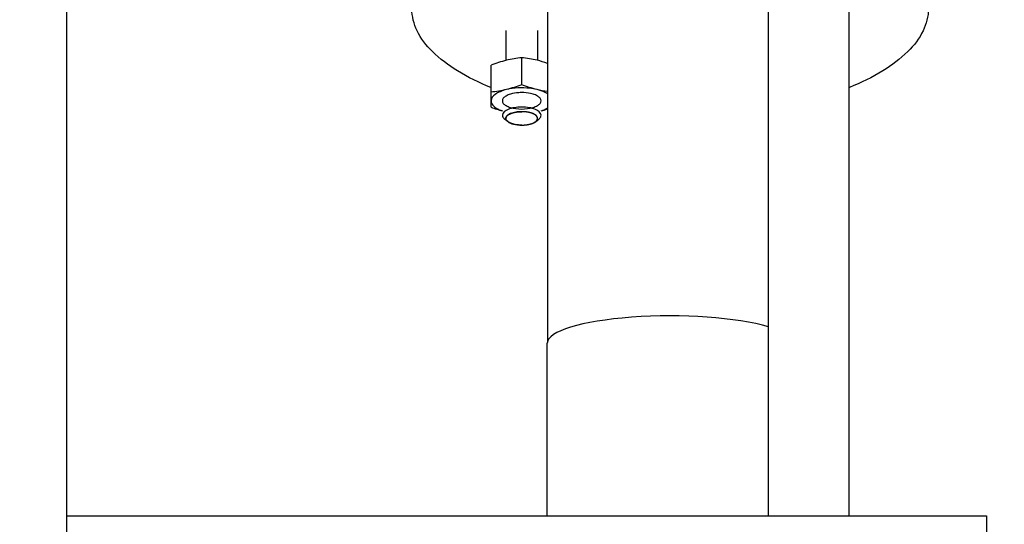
# Model space of a CAD drawing. Header units: millimetres. Extents: x 0 to 1189, y 0 to 841.
# Tile 110 of 173: x 709.38 to 721.58, y 303.15 to 309.4. Entities that reach past the tile are written whole.
import ezdxf
from ezdxf.enums import TextEntityAlignment as Align

# ---------------------------------------------------------------- set-up
doc = ezdxf.new("R2010")
doc.units = ezdxf.units.MM
doc.header["$LTSCALE"] = 65.395
doc.layers.get('0').update_dxf_attribs({"linetype": 'CONTINUOUS'})
for name, color, linetype in [('6M32E_GENSET_GENERATOR_ABL1499', 7, 'CONTINUOUS'), ('6M32E_GENSET_GENERATOR_T1_PBL1500', 7, 'CONTINUOUS'), ('6M32E_GENSET_VERROHRUNG_ABL1501', 7, 'CONTINUOUS'), ('D931_1-M12X50_PBL1597', 7, 'CONTINUOUS'), ('D934-M12_PBL1594', 7, 'CONTINUOUS'), ('oben_15_VBL1498', 7, 'CONTINUOUS')]:
    doc.layers.add(name, color=color, linetype=linetype)
doc.styles.get("Standard").update_dxf_attribs({"font": 'txt', "width": 0.6})
doc.dimstyles.new('DIMSTYLE_4', dxfattribs={"dimtxt": 3.5, "dimasz": 3.5, "dimexe": 1.8, "dimexo": 0, "dimgap": 0.875, "dimtad": 1, "dimdec": 0, "dimlfac": 25, "dimdsep": 46, "dimtxsty": 'Standard', "dimblk": '_FILLED', "dimblk1": '_FILLED', "dimblk2": '_FILLED', "dimcen": 0.09, "dimadec": 0, "dimazin": 0, "dimtp": 2, "dimtm": 2, "dimtfac": 1, "dimtdec": 0, "dimtofl": 0, "dimtmove": 0, "dimatfit": 3, "dimldrblk": '_FILLED', "dimfxl": 1, "dimtolj": 1, "dimarcsym": 0})

# ---------------------------------------------------------------- blocks, each defined once
blk = doc.blocks.new('_FILLED')
at = {"color": 0, "linetype": 'ByBlock'}
blk.add_solid([(0, 0), (-1, 0.1671), (-1, -0.1671)], dxfattribs=at)
blk = doc.blocks.new('*D15')
at = {"color": 2, "linetype": 'Continuous'}
for p, q in [((597.68, 297.045), (597.68, 360.693)), ((978.59, 297.297), (978.59, 360.693)), ((597.68, 358.893), (788.135, 358.893)), ((978.59, 358.893), (788.135, 358.893))]:
    blk.add_line(p, q, dxfattribs=at)
at = {"color": 2, "linetype": 'Continuous', "xscale": 3.5, "yscale": 3.5, "zscale": 3.5, "rotation": 180}
blk.add_blockref('_FILLED', (597.68, 358.893), dxfattribs=at)
at = {"color": 2, "linetype": 'Continuous', "xscale": 3.5, "yscale": 3.5, "zscale": 3.5}
blk.add_blockref('_FILLED', (978.59, 358.893), dxfattribs=at)
at = {"color": 2, "linetype": 'Continuous', "width": 0.654762}
blk.add_text('9523', height=3.5, dxfattribs=at).set_placement((788.135, 359.768), align=Align.CENTER)
blk = doc.blocks.new('*D20')
at = {"color": 2, "linetype": 'Continuous'}
for p, q in [((677.78, 344.185), (999.278, 344.185)), ((997.478, 344.185), (997.478, 292.245)), ((997.478, 240.306), (997.478, 292.245)), ((677.78, 240.306), (999.278, 240.306))]:
    blk.add_line(p, q, dxfattribs=at)
at = {"color": 2, "linetype": 'Continuous', "xscale": 3.5, "yscale": 3.5, "zscale": 3.5}
for p, rotation in [((997.478, 344.185), 90), ((997.478, 240.306), 270)]:
    blk.add_blockref('_FILLED', p, dxfattribs=dict(at, rotation=rotation))
at = {"color": 2, "linetype": 'Continuous', "width": 0.672619}
blk.add_text('2597', height=3.5, rotation=90, dxfattribs=at).set_placement((996.603, 292.245), align=Align.CENTER)
blk = doc.blocks.new('6M32E_GENSET_GENERATOR_T1_PBL1500', base_point=(787.535, 296.945))
at = {"layer": '6M32E_GENSET_GENERATOR_T1_PBL1500', "color": 7, "linetype": 'Continuous'}
for p, q in [((718.66, 303.254), (718.66, 319.941)), ((719.66, 303.254), (719.66, 319.941)), ((709.96, 319.045), (709.96, 265.445)), ((715.92, 309.532), (715.92, 305.41)), ((715.918, 303.254), (715.918, 305.393)), ((709.96, 303.254), (721.36, 303.254)), ((721.36, 303.254), (721.36, 302.535))]:
    blk.add_line(p, q, dxfattribs=at)
blk.add_ellipse((717.44, 305.393), major_axis=(1.522, 0), ratio=0.221695, start_param=0.639974, end_param=3.140925, dxfattribs=at)
for points, knots in [([(715.219, 308.558), (715.076, 308.616), (714.818, 308.741), (714.5, 308.975), (714.292, 309.238), (714.24, 309.439), (714.24, 309.532)], [0, 0, 0, 0, 0.319273, 0.587674, 0.80902, 1, 1, 1, 1]), ([(720.64, 309.532), (720.64, 309.439), (720.587, 309.238), (720.379, 308.975), (720.062, 308.741), (719.805, 308.617), (719.662, 308.559)], [0, 0, 0, 0, 0.191032, 0.412394, 0.680773, 1, 1, 1, 1])]:
    blk.add_open_spline(points, degree=3, knots=knots, dxfattribs=at)
blk = doc.blocks.new('6M32E_GENSET_GENERATOR_ABL1499', base_point=(787.535, 296.945))
at = {"layer": '6M32E_GENSET_GENERATOR_T1_PBL1500'}
blk.add_blockref('6M32E_GENSET_GENERATOR_T1_PBL1500', (787.535, 296.945), dxfattribs=at)
blk = doc.blocks.new('D934-M12_PBL1594', base_point=(715.57, 308.598))
at = {"layer": 'D934-M12_PBL1594', "color": 7, "linetype": 'Continuous'}
for p, q in [((715.601, 308.593), (715.601, 308.927)), ((715.221, 308.315), (715.221, 308.834))]:
    blk.add_line(p, q, dxfattribs=at)
blk.add_arc((715.424, 309.721), 1.512, 286.0253, 289.1457, dxfattribs=at)
for points in [[(715.601, 308.927), (715.537, 308.921), (715.474, 308.91), (715.411, 308.895)], [(715.791, 308.895), (715.729, 308.91), (715.665, 308.921), (715.601, 308.927)], [(715.411, 308.895), (715.347, 308.879), (715.283, 308.858), (715.221, 308.834)], [(715.92, 308.857), (715.877, 308.872), (715.835, 308.885), (715.791, 308.895)], [(715.601, 308.593), (715.539, 308.57), (715.476, 308.548), (715.411, 308.533)], [(715.791, 308.533), (715.727, 308.548), (715.663, 308.57), (715.601, 308.593)], [(715.411, 308.533), (715.349, 308.518), (715.285, 308.507), (715.221, 308.501)], [(715.92, 308.508), (715.876, 308.514), (715.834, 308.522), (715.791, 308.533)], [(715.221, 308.315), (715.267, 308.298), (715.314, 308.281), (715.361, 308.268)]]:
    blk.add_open_spline(points, degree=3, dxfattribs=at)
for points, knots in [([(715.411, 308.533), (715.384, 308.526), (715.336, 308.51), (715.264, 308.474), (715.221, 308.425), (715.221, 308.394)], [0, 0, 0, 0, 0.334649, 0.613992, 1, 1, 1, 1]), ([(715.46, 308.476), (715.441, 308.47), (715.41, 308.457), (715.373, 308.43), (715.356, 308.393), (715.373, 308.357), (715.41, 308.33), (715.486, 308.3), (715.554, 308.292), (715.601, 308.292)], [0, 0, 0, 0, 0.13932, 0.246337, 0.327278, 0.408364, 0.51567, 0.655263, 1, 1, 1, 1]), ([(715.791, 308.533), (715.761, 308.54), (715.635, 308.561), (715.505, 308.555), (715.411, 308.533)], [0, 0, 0, 0, 0.243854, 1, 1, 1, 1]), ([(715.601, 308.495), (715.589, 308.495), (715.541, 308.493), (715.493, 308.486), (715.46, 308.476)], [0, 0, 0, 0, 0.263414, 1, 1, 1, 1]), ([(715.743, 308.476), (715.732, 308.479), (715.686, 308.491), (715.638, 308.495), (715.601, 308.495)], [0, 0, 0, 0, 0.232315, 1, 1, 1, 1]), ([(715.601, 308.292), (715.649, 308.292), (715.716, 308.3), (715.792, 308.33), (715.83, 308.357), (715.846, 308.393), (715.83, 308.43), (715.793, 308.457), (715.761, 308.47), (715.743, 308.476)], [0, 0, 0, 0, 0.344713, 0.484315, 0.591626, 0.672717, 0.753659, 0.860677, 1, 1, 1, 1]), ([(715.92, 308.481), (715.911, 308.486), (715.871, 308.509), (715.826, 308.524), (715.791, 308.533)], [0, 0, 0, 0, 0.220153, 1, 1, 1, 1]), ([(715.221, 308.394), (715.221, 308.381), (715.242, 308.317), (715.311, 308.286), (715.361, 308.269)], [0, 0, 0, 0, 0.188031, 1, 1, 1, 1]), ([(715.841, 308.269), (715.849, 308.272), (715.876, 308.282), (715.902, 308.295), (715.92, 308.306)], [0, 0, 0, 0, 0.271767, 1, 1, 1, 1])]:
    blk.add_open_spline(points, degree=3, knots=knots, dxfattribs=at)
blk = doc.blocks.new('D931_1-M12X50_PBL1597', base_point=(715.601, 308.678))
at = {"layer": 'D931_1-M12X50_PBL1597', "color": 2, "linetype": 'Continuous'}
for p, q in [((715.404, 309.264), (715.404, 308.893)), ((715.798, 309.264), (715.798, 308.893)), ((715.43, 308.134), (715.427, 308.137)), ((715.772, 308.134), (715.775, 308.137))]:
    blk.add_line(p, q, dxfattribs=at)
at = {"layer": 'D931_1-M12X50_PBL1597', "color": 7, "linetype": 'Continuous'}
for p, q in [((715.427, 308.137), (715.389, 308.168)), ((715.775, 308.137), (715.813, 308.168))]:
    blk.add_line(p, q, dxfattribs=at)
for points, knots in [([(715.601, 308.316), (715.57, 308.316), (715.511, 308.311), (715.428, 308.291), (715.361, 308.248), (715.361, 308.215)], [0, 0, 0, 0, 0.337, 0.632816, 1, 1, 1, 1]), ([(715.361, 308.215), (715.361, 308.211), (715.364, 308.192), (715.378, 308.177), (715.389, 308.168)], [0, 0, 0, 0, 0.221468, 1, 1, 1, 1]), ([(715.601, 308.259), (715.576, 308.259), (715.528, 308.255), (715.459, 308.239), (715.404, 308.204), (715.404, 308.176)], [0, 0, 0, 0, 0.337, 0.632816, 1, 1, 1, 1]), ([(715.841, 308.215), (715.841, 308.248), (715.775, 308.291), (715.691, 308.311), (715.632, 308.316), (715.601, 308.316)], [0, 0, 0, 0, 0.367184, 0.663, 1, 1, 1, 1]), ([(715.798, 308.176), (715.798, 308.204), (715.744, 308.239), (715.675, 308.255), (715.626, 308.259), (715.601, 308.259)], [0, 0, 0, 0, 0.367184, 0.663, 1, 1, 1, 1]), ([(715.813, 308.168), (715.818, 308.171), (715.831, 308.183), (715.841, 308.202), (715.841, 308.215)], [0, 0, 0, 0, 0.294113, 1, 1, 1, 1]), ([(715.404, 308.176), (715.404, 308.173), (715.406, 308.157), (715.418, 308.145), (715.427, 308.137)], [0, 0, 0, 0, 0.221468, 1, 1, 1, 1]), ([(715.427, 308.137), (715.447, 308.121), (715.507, 308.099), (715.567, 308.093), (715.601, 308.093)], [0, 0, 0, 0, 0.436721, 1, 1, 1, 1]), ([(715.601, 308.093), (715.635, 308.093), (715.696, 308.099), (715.755, 308.121), (715.775, 308.137)], [0, 0, 0, 0, 0.563279, 1, 1, 1, 1]), ([(715.775, 308.137), (715.779, 308.14), (715.79, 308.15), (715.798, 308.165), (715.798, 308.176)], [0, 0, 0, 0, 0.294113, 1, 1, 1, 1])]:
    blk.add_open_spline(points, degree=3, knots=knots, dxfattribs=at)
at = {"layer": 'D931_1-M12X50_PBL1597', "color": 2, "linetype": 'Continuous'}
for points, knots in [([(715.404, 308.181), (715.405, 308.183), (715.406, 308.185), (715.408, 308.189), (715.409, 308.192), (715.41, 308.195), (715.411, 308.196), (715.411, 308.198), (715.411, 308.199), (715.413, 308.2), (715.415, 308.202), (715.417, 308.205), (715.42, 308.208), (715.423, 308.211), (715.425, 308.213), (715.426, 308.214), (715.427, 308.215), (715.427, 308.215), (715.428, 308.216), (715.43, 308.217), (715.433, 308.219), (715.437, 308.221), (715.443, 308.225), (715.447, 308.227), (715.45, 308.229), (715.452, 308.23), (715.454, 308.231), (715.457, 308.232), (715.461, 308.234), (715.467, 308.236), (715.472, 308.239), (715.477, 308.24), (715.48, 308.241), (715.482, 308.242), (715.484, 308.243), (715.489, 308.244), (715.496, 308.246), (715.504, 308.248), (715.512, 308.25), (715.518, 308.252), (715.524, 308.252), (715.53, 308.253), (715.537, 308.254), (715.546, 308.256), (715.554, 308.257), (715.559, 308.258), (715.566, 308.258), (715.573, 308.258), (715.586, 308.259), (715.595, 308.259), (715.601, 308.259)], [0, 0, 0, 0, 0.03125, 0.0625, 0.09375, 0.109375, 0.125, 0.132812, 0.140625, 0.15625, 0.171875, 0.1875, 0.21875, 0.25, 0.265625, 0.273438, 0.28125, 0.285156, 0.289062, 0.296875, 0.3125, 0.34375, 0.375, 0.40625, 0.421875, 0.429688, 0.4375, 0.453125, 0.46875, 0.5, 0.53125, 0.546875, 0.5625, 0.570312, 0.578125, 0.59375, 0.625, 0.65625, 0.6875, 0.71875, 0.734375, 0.75, 0.78125, 0.8125, 0.84375, 0.859375, 0.875, 0.90625, 0.9375, 1, 1, 1, 1]), ([(715.798, 308.181), (715.797, 308.183), (715.796, 308.185), (715.795, 308.189), (715.793, 308.192), (715.792, 308.195), (715.792, 308.196), (715.791, 308.198), (715.791, 308.199), (715.789, 308.2), (715.788, 308.202), (715.785, 308.205), (715.782, 308.208), (715.779, 308.211), (715.777, 308.213), (715.776, 308.214), (715.775, 308.215), (715.775, 308.215), (715.774, 308.216), (715.773, 308.217), (715.769, 308.219), (715.765, 308.221), (715.76, 308.225), (715.755, 308.227), (715.752, 308.229), (715.751, 308.23), (715.748, 308.231), (715.746, 308.232), (715.741, 308.234), (715.736, 308.236), (715.73, 308.239), (715.726, 308.24), (715.723, 308.241), (715.721, 308.242), (715.718, 308.243), (715.713, 308.244), (715.707, 308.246), (715.699, 308.248), (715.691, 308.25), (715.684, 308.252), (715.678, 308.252), (715.672, 308.253), (715.665, 308.254), (715.656, 308.256), (715.649, 308.257), (715.643, 308.258), (715.637, 308.258), (715.629, 308.258), (715.617, 308.259), (715.607, 308.259), (715.601, 308.259)], [0, 0, 0, 0, 0.03125, 0.0625, 0.09375, 0.109375, 0.125, 0.132812, 0.140625, 0.15625, 0.171875, 0.1875, 0.21875, 0.25, 0.265625, 0.273438, 0.28125, 0.285156, 0.289062, 0.296875, 0.3125, 0.34375, 0.375, 0.40625, 0.421875, 0.429688, 0.4375, 0.453125, 0.46875, 0.5, 0.53125, 0.546875, 0.5625, 0.570312, 0.578125, 0.59375, 0.625, 0.65625, 0.6875, 0.71875, 0.734375, 0.75, 0.78125, 0.8125, 0.84375, 0.859375, 0.875, 0.90625, 0.9375, 1, 1, 1, 1]), ([(715.427, 308.137), (715.425, 308.139), (715.423, 308.141), (715.42, 308.144), (715.418, 308.145), (715.416, 308.148), (715.414, 308.15), (715.413, 308.152), (715.412, 308.153), (715.411, 308.155), (715.409, 308.157), (715.408, 308.158), (715.408, 308.16), (715.407, 308.162), (715.407, 308.164), (715.406, 308.165), (715.405, 308.167), (715.405, 308.17), (715.404, 308.172), (715.404, 308.174), (715.404, 308.176), (715.404, 308.178), (715.404, 308.18), (715.404, 308.181)], [0, 0, 0, 0, 0.125, 0.15625, 0.1875, 0.25, 0.3125, 0.34375, 0.375, 0.4375, 0.46875, 0.5, 0.53125, 0.5625, 0.625, 0.65625, 0.6875, 0.75, 0.8125, 0.84375, 0.875, 0.9375, 1, 1, 1, 1]), ([(715.485, 308.109), (715.483, 308.11), (715.479, 308.111), (715.473, 308.113), (715.469, 308.114), (715.466, 308.116), (715.462, 308.117), (715.458, 308.119), (715.455, 308.12), (715.451, 308.122), (715.448, 308.124), (715.445, 308.125), (715.442, 308.127), (715.439, 308.129), (715.435, 308.131), (715.432, 308.133), (715.43, 308.134)], [0, 0, 0, 0, 0.125, 0.1875, 0.25, 0.3125, 0.375, 0.4375, 0.5, 0.5625, 0.625, 0.6875, 0.75, 0.8125, 0.875, 1, 1, 1, 1]), ([(715.56, 308.095), (715.547, 308.096), (715.527, 308.098), (715.506, 308.103), (715.494, 308.106), (715.488, 308.108), (715.485, 308.109)], [0, 0, 0, 0, 0.5, 0.75, 0.875, 1, 1, 1, 1]), ([(715.601, 308.093), (715.605, 308.093), (715.614, 308.093), (715.625, 308.094), (715.632, 308.094), (715.636, 308.094), (715.643, 308.095), (715.65, 308.096), (715.658, 308.097), (715.663, 308.097), (715.668, 308.098), (715.671, 308.098), (715.678, 308.1), (715.686, 308.101), (715.693, 308.103), (715.697, 308.103), (715.7, 308.104), (715.702, 308.105), (715.706, 308.106), (715.712, 308.108), (715.718, 308.109), (715.723, 308.111), (715.726, 308.112), (715.727, 308.112), (715.729, 308.113), (715.732, 308.114), (715.735, 308.115), (715.74, 308.117), (715.745, 308.119), (715.748, 308.121), (715.751, 308.122), (715.752, 308.123), (715.754, 308.123), (715.755, 308.124), (715.759, 308.127), (715.764, 308.13), (715.769, 308.133), (715.772, 308.134)], [0, 0, 0, 0, 0.0625, 0.125, 0.15625, 0.171875, 0.1875, 0.25, 0.28125, 0.3125, 0.328125, 0.34375, 0.375, 0.4375, 0.46875, 0.484375, 0.5, 0.515625, 0.53125, 0.5625, 0.625, 0.640625, 0.65625, 0.664062, 0.671875, 0.6875, 0.71875, 0.75, 0.78125, 0.8125, 0.828125, 0.835938, 0.84375, 0.859375, 0.875, 0.9375, 1, 1, 1, 1]), ([(715.775, 308.137), (715.777, 308.139), (715.78, 308.141), (715.783, 308.144), (715.784, 308.145), (715.786, 308.148), (715.788, 308.15), (715.79, 308.152), (715.791, 308.153), (715.792, 308.155), (715.793, 308.157), (715.794, 308.158), (715.794, 308.16), (715.795, 308.162), (715.796, 308.164), (715.797, 308.165), (715.797, 308.167), (715.797, 308.17), (715.798, 308.172), (715.798, 308.174), (715.798, 308.176), (715.798, 308.178), (715.798, 308.18), (715.798, 308.181)], [0, 0, 0, 0, 0.125, 0.15625, 0.1875, 0.25, 0.3125, 0.34375, 0.375, 0.4375, 0.46875, 0.5, 0.53125, 0.5625, 0.625, 0.65625, 0.6875, 0.75, 0.8125, 0.84375, 0.875, 0.9375, 1, 1, 1, 1])]:
    blk.add_open_spline(points, degree=3, knots=knots, dxfattribs=at)
blk.add_open_spline([(715.601, 308.093), (715.594, 308.093), (715.581, 308.093), (715.567, 308.094), (715.56, 308.095)], degree=3, dxfattribs=at)
blk = doc.blocks.new('6M32E_GENSET_VERROHRUNG_ABL1501', base_point=(767.416, 296.045))
at = {"layer": 'D931_1-M12X50_PBL1597'}
blk.add_blockref('D931_1-M12X50_PBL1597', (715.601, 308.678), dxfattribs=at)
at = {"layer": 'D934-M12_PBL1594'}
blk.add_blockref('D934-M12_PBL1594', (715.57, 308.598), dxfattribs=at)
blk = doc.blocks.new('OBEN_15_VBL1498', base_point=(794.858, 305.626))
at = {"layer": '6M32E_GENSET_GENERATOR_ABL1499'}
blk.add_blockref('6M32E_GENSET_GENERATOR_ABL1499', (787.535, 296.945), dxfattribs=at)
at = {"layer": '6M32E_GENSET_VERROHRUNG_ABL1501'}
blk.add_blockref('6M32E_GENSET_VERROHRUNG_ABL1501', (767.416, 296.045), dxfattribs=at)

msp = doc.modelspace()

# ---------------------------------------------------------------- block references
at = {"layer": 'oben_15_VBL1498'}
msp.add_blockref('OBEN_15_VBL1498', (794.85758, 305.62584), dxfattribs=at)

# ---------------------------------------------------------------- dimensions: what is measured, and where the dimension line sits
at = {"color": 2, "linetype": 'Continuous'}
dim = msp.add_linear_dim(base=(978.59036, 358.89348), p1=(597.67964, 297.04513), p2=(978.59036, 297.29713), dimstyle='DIMSTYLE_4', dxfattribs=at)
dim.commit()
dim.dimension.update_dxf_attribs({"geometry": '*D15', "text_midpoint": (787.80165, 358.89348), "dimtype": 160})
dim = msp.add_linear_dim(base=(997.47774, 240.30553), p1=(677.77964, 344.18473), p2=(677.77964, 240.30553), angle=270, dimstyle='DIMSTYLE_4', dxfattribs=at)
dim.commit()
dim.dimension.update_dxf_attribs({"geometry": '*D20', "text_midpoint": (997.47774, 291.91182), "dimtype": 160})

doc.saveas('drawing.dxf')
